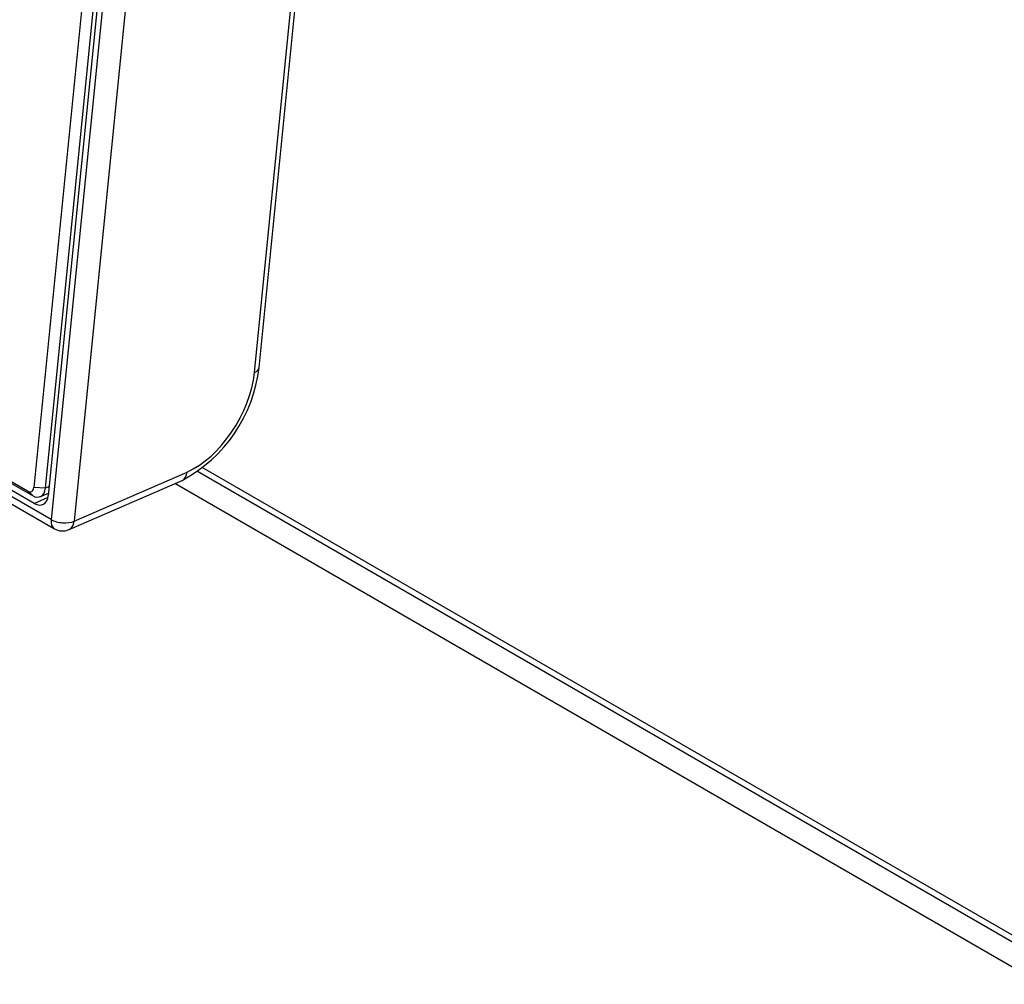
# Model space of a CAD drawing. Header units: millimetres. Extents: x 0 to 200, y 0 to 287.
# Tile 26 of 78: x 162.24 to 165.24, y 94.85 to 97.79. Entities that reach past the tile are written whole.
import ezdxf

# ---------------------------------------------------------------- set-up
doc = ezdxf.new("R2010")
doc.units = ezdxf.units.MM
doc.layers.add('148.255_BW4C_CTM', color=7, linetype='Continuous')
doc.layers.add('Standard', color=7, linetype='Continuous')

# ---------------------------------------------------------------- blocks, each defined once
blk = doc.blocks.new('SE3')
at = {"layer": '148.255_BW4C_CTM', "color": 7, "linetype": 'Continuous'}
for p, q in [((163.0393, 103.2856), (162.3364, 96.269)), ((163.1098, 103.2805), (162.4068, 96.2638)), ((163.0173, 103.2234), (162.328, 96.3421)), ((162.971, 103.2223), (162.2841, 96.3668)), ((162.3194, 96.3643), (163.0062, 103.2198)), ((162.9556, 96.7168), (163.5384, 102.5337)), ((162.97, 96.7322), (163.5528, 102.5491)), ((162.2643, 96.3555), (154.5074, 100.834)), ((162.3364, 96.269), (154.4521, 100.8209)), ((162.2852, 96.3177), (154.507, 100.8085)), ((154.5227, 100.8201), (162.2797, 96.3417)), ((154.4622, 100.7929), (162.3465, 96.241)), ((165.3542, 94.951), (162.7967, 96.4275)), ((162.3914, 96.2384), (162.7353, 96.3882)), ((162.4068, 96.2638), (162.7507, 96.4136)), ((162.7823, 96.4159), (165.3664, 94.924)), ((162.3194, 96.3643), (162.2841, 96.3668)), ((162.3307, 96.3692), (162.3194, 96.3643)), ((165.3535, 94.8542), (162.7132, 96.3786)), ((162.2797, 96.3417), (162.2643, 96.3555)), ((162.2852, 96.3177), (162.3272, 96.3369)), ((162.304, 96.3388), (162.3287, 96.3496))]:
    blk.add_line(p, q, dxfattribs=at)
for centre, radius, start, end in [((162.5251, 96.7837), 0.4479, 297.9964, 353.3991), ((162.3715, 96.2843), 0.05, 240, 293.5365)]:
    blk.add_arc(centre, radius, start, end, dxfattribs=at)
for centre, major_axis, ratio, start_param, end_param in [((162.9203, 96.7372), (-0.0498, 0.005), 0.502685, 2.410254, 3.141593), ((162.7731, 96.6373), (0.13, 0.2252), 0.57735, 3.804818, 5.375614), ((162.7154, 96.4341), (-0.02, 0.0458), 0.643408, 3.141593, 3.996013), ((162.2665, 96.377), (-0.01, 0.0229), 0.643408, 2.425216, 3.996013), ((162.284, 96.3847), (-0.02, 0.0458), 0.643408, 2.425216, 3.996013), ((162.2898, 96.3641), (-0.0215, 0.0494), 0.643408, 2.425216, 3.996013), ((162.3715, 96.2843), (0.025, 0.0433), 0.57735, 2.234021, 3.141593), ((162.3715, 96.2843), (0.0498, -0.005), 0.502685, 3.98105, 5.551847), ((162.3715, 96.2843), (-0.02, 0.0458), 0.643408, 3.141593, 3.996013)]:
    blk.add_ellipse(centre, major_axis=major_axis, ratio=ratio, start_param=start_param, end_param=end_param, dxfattribs=at)

msp = doc.modelspace()

# ---------------------------------------------------------------- block references
at = {"layer": 'Standard'}
msp.add_blockref('SE3', (0, 0), dxfattribs=at)

doc.saveas('drawing.dxf')
